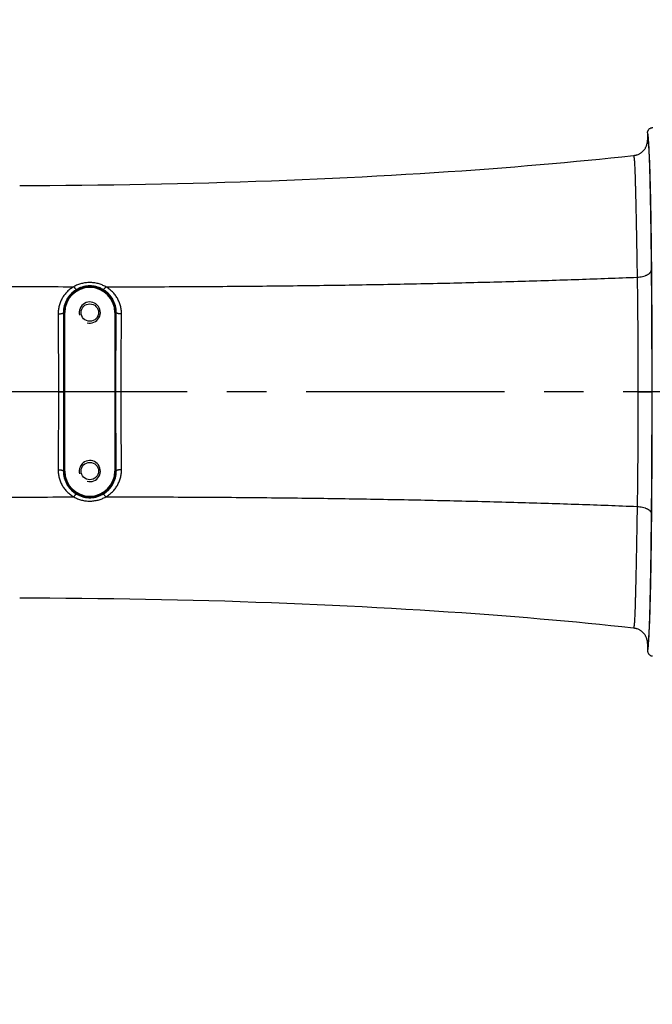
# Model space of a CAD drawing. Header units: millimetres. Extents: x 5828 to 6704, y 123 to 421.
# Tile 188 of 256: x 6547 to 6553, y 209 to 218. Entities that reach past the tile are written whole.
import ezdxf

# ---------------------------------------------------------------- set-up
doc = ezdxf.new("R2010")
doc.units = ezdxf.units.MM
doc.linetypes.add('CENTER', pattern=[0.6, 0.375, -0.075, 0.075, -0.075])
for name, color, linetype in [('中心线', 7, 'Continuous'), ('外形图', 7, 'Continuous'), ('尺寸标注', 7, 'Continuous'), ('运动范围', 7, 'Continuous')]:
    doc.layers.add(name, color=color, linetype=linetype)
doc.styles.add('微软雅黑', font='msyh.ttc', dxfattribs={"height": 1.5})
doc.dimstyles.new('尺寸标注_1_20比例', dxfattribs={"dimtxt": 1.5, "dimasz": 1.25, "dimexe": 0.5, "dimexo": 0.4, "dimgap": 0.5, "dimtad": 1, "dimdec": 1, "dimlfac": 20, "dimdsep": 46, "dimtxsty": '微软雅黑', "dimcen": 0.09, "dimadec": 0, "dimazin": 0, "dimtp": 0.01, "dimtm": 0.01, "dimtfac": 1, "dimtdec": 1, "dimtofl": 0, "dimtmove": 0, "dimatfit": 3, "dimfxl": 1, "dimtolj": 1, "dimarcsym": 0})

# ---------------------------------------------------------------- blocks, each defined once
blk = doc.blocks.new('*D1145')
at = {"layer": 'Defpoints', "color": 0}
for p in [(6564.9775, 227.1499), (6618.6004, 224.7716), (6488.2514, 214.3423), (6559.4529, 214.3423), (6635.7237, 214.3423)]:
    blk.add_point(p, dxfattribs=at)
at = {"layer": '尺寸标注', "color": 0, "lineweight": -2}
blk.add_arc((6559.4529, 214.3423), 13.9483, 15.13637, 174.86363, dxfattribs=at)
at = {"layer": '尺寸标注', "color": 0}
for points in [[(6572.7139, 217.9391), (6573.1206, 218.0298), (6573.1893, 216.7644)], [(6545.3524, 215.6004), (6545.7687, 215.5817), (6545.5045, 214.3423)]]:
    blk.add_solid(points, dxfattribs=at)
at = {"layer": '尺寸标注', "color": 0, "insert": (6557.2583, 229.4032), "char_height": 1.5, "attachment_point": 5, "rotation": 8.29035, "style": '微软雅黑'}
blk.add_mtext('\\A1;{\\fAlibaba PuHuiTi 3.0 55 Regular|b0|i0|c134|p18;-\\A1;170%%d}', dxfattribs=at)
blk = doc.blocks.new('*D1146')
at = {"layer": 'Defpoints', "color": 0}
for p in [(6488.2514, 214.3423), (6559.4529, 214.3423), (6635.7237, 214.3423), (6618.6004, 203.913), (6564.9841, 201.5194)]:
    blk.add_point(p, dxfattribs=at)
at = {"layer": '尺寸标注', "color": 0, "lineweight": -2}
blk.add_arc((6559.4529, 214.3423), 13.965, 185.13022, 344.86978, dxfattribs=at)
at = {"layer": '尺寸标注', "color": 0}
for points in [[(6545.7519, 213.1029), (6545.3356, 213.0842), (6545.4878, 214.3423)], [(6573.1371, 210.6519), (6572.7305, 210.7426), (6573.2057, 211.9173)]]:
    blk.add_solid(points, dxfattribs=at)
at = {"layer": '尺寸标注', "color": 0, "insert": (6555.4094, 202.3101), "char_height": 1.5, "attachment_point": 5, "rotation": 341.42481, "style": '微软雅黑'}
blk.add_mtext('\\A1;{\\fAlibaba PuHuiTi 3.0 55 Regular|b0|i0|c134|p18;+\\A1;170%%d}', dxfattribs=at)

msp = doc.modelspace()

# ---------------------------------------------------------------- linework, layer by layer
at = {"layer": '中心线', "linetype": 'CENTER', "ltscale": 5}
msp.add_line((6635.7237, 214.3423), (6488.2514, 214.3423), dxfattribs=at)
at = {"layer": '外形图', "linetype": 'ByBlock'}
for p, q in [((6553.0779, 216.7923), (6553.0779, 216.7247)), ((6552.9479, 216.576), (6552.9452, 216.5757)), ((6552.9506, 216.5764), (6552.9479, 216.576)), ((6552.9533, 216.5768), (6552.9505, 216.5764)), ((6552.9559, 216.5773), (6552.9532, 216.5768)), ((6552.9586, 216.5779), (6552.9559, 216.5773)), ((6552.9612, 216.5784), (6552.9585, 216.5778)), ((6552.9639, 216.5791), (6552.9612, 216.5784)), ((6552.9665, 216.5797), (6552.9638, 216.579)), ((6552.9691, 216.5805), (6552.9664, 216.5797)), ((6552.9717, 216.5812), (6552.969, 216.5804)), ((6552.9742, 216.582), (6552.9716, 216.5812)), ((6552.9768, 216.5829), (6552.9741, 216.582)), ((6552.9791, 216.5837), (6552.9767, 216.5828)), ((6547.5534, 215.0923), (6547.5652, 215.0923)), ((6547.5585, 213.5923), (6547.5585, 215.0923)), ((6547.5652, 213.5923), (6547.5652, 215.0923)), ((6548.0405, 215.0923), (6548.0405, 213.5923)), ((6548.0524, 215.0923), (6548.0405, 215.0923)), ((6548.0472, 215.0923), (6548.0472, 213.5923)), ((6547.5059, 214.3423), (6547.5562, 214.3423)), ((6548.0996, 214.3423), (6548.0496, 214.3423)), ((6552.9873, 214.3423), (6553.1193, 214.3423)), ((6547.5534, 213.5923), (6547.5652, 213.5923)), ((6548.0524, 213.5923), (6548.0405, 213.5923)), ((6552.9559, 212.1073), (6552.9585, 212.1067)), ((6552.9585, 212.1067), (6552.9612, 212.1062)), ((6552.9612, 212.1062), (6552.9638, 212.1055)), ((6552.9638, 212.1055), (6552.9664, 212.1049)), ((6552.9664, 212.1049), (6552.969, 212.1041)), ((6552.969, 212.1042), (6552.9716, 212.1034)), ((6552.9716, 212.1034), (6552.9742, 212.1026)), ((6552.9741, 212.1026), (6552.9767, 212.1017)), ((6552.9767, 212.1017), (6552.9789, 212.101)), ((6552.9789, 212.101), (6552.9797, 212.1007)), ((6553.0779, 211.9599), (6553.0779, 211.8922)), ((6553.0779, 211.8923), (6553.0779, 211.8922))]:
    msp.add_line(p, q, dxfattribs=at)
for points in [[(6552.9452, 216.5757), (6552.8339, 216.5635), (6552.7304, 216.5525), (6552.6245, 216.5416), (6552.5164, 216.5309), (6552.4061, 216.5202), (6552.2936, 216.5097), (6552.1789, 216.4993), (6552.0621, 216.489), (6551.9433, 216.4789), (6551.8226, 216.469), (6551.6998, 216.4593), (6551.5752, 216.4498), (6551.4488, 216.4405), (6551.3207, 216.4314), (6551.1908, 216.4225), (6551.0592, 216.4139), (6550.9261, 216.4055), (6550.7913, 216.3973), (6550.6551, 216.3894), (6550.5175, 216.3818), (6550.3785, 216.3744), (6550.2382, 216.3674), (6550.0967, 216.3606), (6549.9541, 216.3541), (6549.8104, 216.3478), (6549.6657, 216.3419), (6549.5201, 216.3363), (6549.3736, 216.3311), (6549.2263, 216.3261), (6549.0784, 216.3215), (6548.9297, 216.3172), (6548.7806, 216.3132), (6548.6309, 216.3095), (6548.4809, 216.3062), (6548.3305, 216.3032), (6548.1798, 216.3006), (6548.029, 216.2983), (6547.8779, 216.2964), (6547.7269, 216.2948), (6547.5758, 216.2935), (6547.4247, 216.2926), (6547.2738, 216.292), (6547.1397, 216.2918)], [(6547.1397, 212.3928), (6547.2738, 212.3925), (6547.4247, 212.392), (6547.5758, 212.3911), (6547.7269, 212.3898), (6547.8779, 212.3882), (6548.029, 212.3863), (6548.1798, 212.384), (6548.3305, 212.3814), (6548.4809, 212.3784), (6548.6309, 212.3751), (6548.7806, 212.3714), (6548.9297, 212.3674), (6549.0784, 212.3631), (6549.2263, 212.3585), (6549.3736, 212.3535), (6549.5201, 212.3482), (6549.6657, 212.3426), (6549.8104, 212.3367), (6549.9541, 212.3305), (6550.0967, 212.324), (6550.2382, 212.3172), (6550.3785, 212.3101), (6550.5175, 212.3028), (6550.6551, 212.2952), (6550.7913, 212.2873), (6550.9261, 212.2791), (6551.0592, 212.2707), (6551.1908, 212.2621), (6551.3207, 212.2532), (6551.4488, 212.2441), (6551.5752, 212.2348), (6551.6998, 212.2253), (6551.8226, 212.2155), (6551.9433, 212.2056), (6552.0621, 212.1956), (6552.1789, 212.1853), (6552.2936, 212.1749), (6552.4061, 212.1644), (6552.5164, 212.1537), (6552.6245, 212.1429), (6552.7304, 212.1321), (6552.8339, 212.1211)], [(6552.8339, 212.1211), (6552.9452, 212.1089), (6552.9479, 212.1086), (6552.9506, 212.1082)], [(6552.9506, 212.1082), (6552.9532, 212.1077), (6552.9559, 212.1073), (6552.9585, 212.1067)]]:
    msp.add_lwpolyline(points, dxfattribs=at)
for centre in [(6547.8029, 215.0923), (6547.8029, 213.5923)]:
    msp.add_circle(centre, 0.0825, dxfattribs=at)
for centre, radius, start, end in [((6547.8029, 215.0923), 0.2443, 0, 180), ((6547.8029, 215.0923), 0.2376, 0, 180), ((6547.8029, 215.0923), 0.1, 255, 195), ((6547.8029, 213.5923), 0.1, 255, 195), ((6547.8029, 213.5923), 0.2443, 180, 0), ((6547.8029, 213.5923), 0.2376, 180, 0)]:
    msp.add_arc(centre, radius, start, end, dxfattribs=at)
for points, knots in [([(6553.0779, 216.7923), (6553.0779, 216.7939), (6553.078, 216.7969), (6553.0786, 216.8015), (6553.0797, 216.806), (6553.0817, 216.8118), (6553.0851, 216.8187), (6553.0907, 216.8261), (6553.0975, 216.8324), (6553.1054, 216.8373), (6553.1126, 216.8401), (6553.1185, 216.8414), (6553.1214, 216.8419), (6553.1228, 216.842)], [0, 0, 0, 0, 0.061983, 0.124778, 0.18785, 0.250772, 0.376584, 0.502383, 0.628174, 0.753941, 0.879502, 0.9423, 1, 1, 1, 1]), ([(6553.1206, 214.3406), (6553.1206, 214.4207), (6553.1205, 214.5802), (6553.1199, 214.8174), (6553.1189, 215.0501), (6553.1175, 215.276), (6553.1157, 215.4928), (6553.1136, 215.6985), (6553.1111, 215.8912), (6553.1087, 216.0427), (6553.1066, 216.156), (6553.1051, 216.2345), (6553.1034, 216.3085), (6553.1017, 216.3777), (6553.0999, 216.4421), (6553.0981, 216.5013), (6553.0963, 216.5554), (6553.0944, 216.6041), (6553.0924, 216.6473), (6553.0904, 216.685), (6553.0885, 216.7171), (6553.0867, 216.7402), (6553.0852, 216.7558), (6553.0842, 216.7654), (6553.0832, 216.7734), (6553.0823, 216.7793), (6553.0816, 216.7832), (6553.081, 216.7856), (6553.0805, 216.7876), (6553.08, 216.7892), (6553.0796, 216.7904), (6553.0792, 216.7911), (6553.0788, 216.7918), (6553.0783, 216.7923), (6553.0779, 216.7923)], [0, 0, 0, 0, 0.097951, 0.194963, 0.290104, 0.38245, 0.471119, 0.555246, 0.634031, 0.706705, 0.740531, 0.772577, 0.802761, 0.831008, 0.857252, 0.881435, 0.903497, 0.923382, 0.94104, 0.956435, 0.969534, 0.980304, 0.984806, 0.988716, 0.992036, 0.994764, 0.995906, 0.9969, 0.997749, 0.998458, 0.99903, 0.999266, 0.99947, 1, 1, 1, 1]), ([(6553.1228, 216.842), (6553.1238, 216.8421), (6553.1255, 216.8422), (6553.1272, 216.8423), (6553.1279, 216.8423)], [0, 0, 0, 0, 0.601151, 1, 1, 1, 1]), ([(6552.9795, 216.5838), (6552.9867, 216.5865), (6552.9971, 216.5912), (6553.0102, 216.5991), (6553.0227, 216.608), (6553.0369, 216.6208), (6553.049, 216.6356), (6553.0572, 216.6485), (6553.0645, 216.6619), (6553.0702, 216.6762), (6553.0742, 216.6909), (6553.0759, 216.7003), (6553.077, 216.7079), (6553.0777, 216.7154), (6553.0778, 216.721), (6553.0778, 216.7247)], [0, 0, 0, 0, 0.125208, 0.187859, 0.250511, 0.375721, 0.50092, 0.563562, 0.626203, 0.751393, 0.81404, 0.876655, 0.908034, 0.939383, 1, 1, 1, 1]), ([(6553.0779, 216.7247), (6553.0779, 216.7247), (6553.078, 216.7247), (6553.0782, 216.7247), (6553.0784, 216.7246), (6553.0786, 216.7245), (6553.0789, 216.7242), (6553.0793, 216.7237), (6553.0796, 216.723), (6553.08, 216.7222), (6553.0803, 216.7212), (6553.0808, 216.7197), (6553.0814, 216.7172), (6553.0821, 216.7139), (6553.0828, 216.7099), (6553.0835, 216.7052), (6553.0841, 216.6999), (6553.0848, 216.694), (6553.0855, 216.6874), (6553.0865, 216.6774), (6553.0876, 216.6633), (6553.089, 216.6445), (6553.0903, 216.6232), (6553.0922, 216.5899), (6553.0944, 216.5421), (6553.0969, 216.4775), (6553.0994, 216.4031), (6553.1017, 216.319), (6553.104, 216.2253), (6553.1061, 216.1226), (6553.108, 216.0113), (6553.1099, 215.8921), (6553.1116, 215.7656), (6553.1131, 215.6325), (6553.114, 215.5416), (6553.1144, 215.4952)], [0, 0, 0, 0, 0.000147, 0.000289, 0.000439, 0.000603, 0.000993, 0.001484, 0.002083, 0.002796, 0.003627, 0.00458, 0.006862, 0.009658, 0.01297, 0.016795, 0.021131, 0.025975, 0.031329, 0.037195, 0.050462, 0.065765, 0.083089, 0.102419, 0.147081, 0.199575, 0.259922, 0.328352, 0.40459, 0.488205, 0.578751, 0.67573, 0.778629, 0.886906, 1, 1, 1, 1]), ([(6552.9446, 216.5756), (6552.9447, 216.5756), (6552.945, 216.5756), (6552.9453, 216.5754), (6552.9457, 216.575), (6552.946, 216.5745), (6552.9463, 216.5738), (6552.9466, 216.573), (6552.947, 216.5721), (6552.9474, 216.5705), (6552.948, 216.5682), (6552.9486, 216.565), (6552.9493, 216.5611), (6552.9499, 216.5567), (6552.9505, 216.5517), (6552.9511, 216.5461), (6552.9517, 216.5399), (6552.9526, 216.5305), (6552.9536, 216.5172), (6552.9547, 216.4996), (6552.9558, 216.4796), (6552.9574, 216.4484), (6552.9591, 216.4037), (6552.9607, 216.3553), (6552.9619, 216.3121), (6552.9632, 216.2628), (6552.9649, 216.1954), (6552.9669, 216.108), (6552.9689, 216.0121), (6552.9711, 215.9083), (6552.9732, 215.7971), (6552.9753, 215.679), (6552.9775, 215.5549), (6552.9789, 215.4701), (6552.9796, 215.4268)], [0, 0, 0, 0, 0.000297, 0.000642, 0.001072, 0.001605, 0.002248, 0.003003, 0.003874, 0.004866, 0.007221, 0.010087, 0.013467, 0.017357, 0.021751, 0.02665, 0.032055, 0.037968, 0.051317, 0.066688, 0.084063, 0.103432, 0.148122, 0.200603, 0.229736, 0.26087, 0.329224, 0.405371, 0.488886, 0.57932, 0.676175, 0.778938, 0.887066, 1, 1, 1, 1]), ([(6552.9796, 215.4268), (6552.9885, 215.4273), (6553.006, 215.4289), (6553.0312, 215.4336), (6553.0508, 215.4392), (6553.0651, 215.4447), (6553.0748, 215.4492), (6553.0836, 215.454), (6553.0914, 215.4592), (6553.0981, 215.4647), (6553.1038, 215.4704), (6553.1083, 215.4764), (6553.1116, 215.4825), (6553.1138, 215.4888), (6553.1143, 215.4931), (6553.1144, 215.4952)], [0, 0, 0, 0, 0.165869, 0.325172, 0.474044, 0.543566, 0.609355, 0.671177, 0.728892, 0.782481, 0.832072, 0.877975, 0.920715, 0.96106, 1, 1, 1, 1]), ([(6553.1144, 215.4952), (6553.1152, 215.4039), (6553.1167, 215.2174), (6553.1182, 214.9327), (6553.1189, 214.6895), (6553.1193, 214.4917), (6553.1193, 214.3922), (6553.1193, 214.3423)], [0, 0, 0, 0, 0.237373, 0.485501, 0.740903, 0.870211, 1, 1, 1, 1]), ([(6547.9536, 215.3363), (6548.1818, 215.3362), (6548.6349, 215.3371), (6549.3086, 215.3415), (6549.9692, 215.3488), (6550.6137, 215.3591), (6551.2389, 215.372), (6551.842, 215.3876), (6552.4198, 215.4055), (6552.7961, 215.4194), (6552.9796, 215.4268)], [0, 0, 0, 0, 0.13619, 0.270412, 0.402037, 0.530445, 0.655041, 0.775246, 0.890458, 1, 1, 1, 1]), ([(6552.9796, 215.4268), (6552.9802, 215.3844), (6552.9815, 215.2987), (6552.9837, 215.1232), (6552.9853, 214.9441), (6552.9864, 214.7621), (6552.9869, 214.6464), (6552.9872, 214.5532), (6552.9873, 214.483), (6552.9873, 214.4127), (6552.9873, 214.3658), (6552.9873, 214.3423)], [0, 0, 0, 0, 0.11711, 0.237344, 0.485465, 0.612487, 0.740879, 0.80545, 0.870198, 0.935068, 1, 1, 1, 1]), ([(6544.4796, 215.3825), (6544.742, 215.3753), (6545.2691, 215.3628), (6546.0617, 215.3492), (6546.8567, 215.3403), (6547.3868, 215.3375), (6547.6515, 215.3368)], [0, 0, 0, 0, 0.248233, 0.498612, 0.74968, 1, 1, 1, 1]), ([(6547.6515, 215.3368), (6547.6401, 215.3303), (6547.6182, 215.3159), (6547.5886, 215.2901), (6547.5629, 215.2607), (6547.5413, 215.2283), (6547.5241, 215.1935), (6547.5117, 215.1567), (6547.5043, 215.1185), (6547.5028, 215.0927), (6547.5029, 215.0797)], [0, 0, 0, 0, 0.126496, 0.252265, 0.37741, 0.502082, 0.626477, 0.750805, 0.875259, 1, 1, 1, 1]), ([(6547.6772, 215.3102), (6547.6676, 215.3046), (6547.6492, 215.2921), (6547.6245, 215.27), (6547.603, 215.2451), (6547.5851, 215.2176), (6547.5709, 215.1882), (6547.5607, 215.1571), (6547.5546, 215.125), (6547.5533, 215.1032), (6547.5534, 215.0923)], [0, 0, 0, 0, 0.127044, 0.253081, 0.378259, 0.502793, 0.626959, 0.751049, 0.875323, 1, 1, 1, 1]), ([(6547.9536, 215.3363), (6547.9422, 215.3428), (6547.9186, 215.3543), (6547.8811, 215.3668), (6547.8421, 215.3744), (6547.8025, 215.377), (6547.7628, 215.3745), (6547.7239, 215.367), (6547.6865, 215.3546), (6547.6629, 215.3432), (6547.6515, 215.3368)], [0, 0, 0, 0, 0.124307, 0.249285, 0.37476, 0.50047, 0.626104, 0.751368, 0.876039, 1, 1, 1, 1]), ([(6547.6515, 215.3368), (6547.6529, 215.3348), (6547.6555, 215.3308), (6547.6596, 215.3254), (6547.6634, 215.3206), (6547.6665, 215.3171), (6547.6688, 215.3148), (6547.6704, 215.3134), (6547.6718, 215.3122), (6547.6731, 215.3112), (6547.6743, 215.3106), (6547.6754, 215.3102), (6547.6763, 215.31), (6547.6769, 215.3101), (6547.6772, 215.3102)], [0, 0, 0, 0, 0.194163, 0.374919, 0.538066, 0.679948, 0.741977, 0.797669, 0.846826, 0.88936, 0.925342, 0.955104, 0.979451, 1, 1, 1, 1]), ([(6547.929, 215.3101), (6547.9196, 215.3156), (6547.8999, 215.3254), (6547.8687, 215.3362), (6547.8362, 215.3428), (6547.8029, 215.345), (6547.7697, 215.3428), (6547.7372, 215.3362), (6547.7061, 215.3255), (6547.6865, 215.3157), (6547.6772, 215.3102)], [0, 0, 0, 0, 0.123973, 0.248927, 0.374635, 0.500706, 0.626659, 0.752041, 0.876533, 1, 1, 1, 1]), ([(6547.9536, 215.3363), (6547.9523, 215.3343), (6547.9496, 215.3305), (6547.9457, 215.3251), (6547.942, 215.3204), (6547.939, 215.317), (6547.9368, 215.3147), (6547.9353, 215.3133), (6547.934, 215.3121), (6547.9327, 215.3112), (6547.9316, 215.3105), (6547.9306, 215.3101), (6547.9297, 215.3099), (6547.9292, 215.31), (6547.929, 215.3101)], [0, 0, 0, 0, 0.195957, 0.377964, 0.541889, 0.684106, 0.74614, 0.801724, 0.850652, 0.892822, 0.928277, 0.957311, 0.98068, 1, 1, 1, 1]), ([(6548.0524, 215.0923), (6548.0525, 215.1031), (6548.0513, 215.1249), (6548.0452, 215.1569), (6548.0351, 215.1878), (6548.021, 215.2173), (6548.0031, 215.2447), (6547.9817, 215.2698), (6547.957, 215.2919), (6547.9386, 215.3044), (6547.929, 215.3101)], [0, 0, 0, 0, 0.124291, 0.248239, 0.372099, 0.496162, 0.620739, 0.746118, 0.872501, 1, 1, 1, 1]), ([(6548.1023, 215.0793), (6548.1024, 215.0922), (6548.1008, 215.1181), (6548.0934, 215.1561), (6548.081, 215.1928), (6548.0639, 215.2276), (6548.0423, 215.26), (6548.0165, 215.2894), (6547.9869, 215.3153), (6547.965, 215.3298), (6547.9536, 215.3363)], [0, 0, 0, 0, 0.124459, 0.248676, 0.372842, 0.497168, 0.62188, 0.747176, 0.873192, 1, 1, 1, 1]), ([(6547.5029, 215.0797), (6547.5061, 215.0797), (6547.5125, 215.0799), (6547.5217, 215.0806), (6547.5302, 215.0818), (6547.5368, 215.0831), (6547.5414, 215.0843), (6547.5444, 215.0853), (6547.5469, 215.0863), (6547.5491, 215.0874), (6547.5509, 215.0886), (6547.5522, 215.0898), (6547.5531, 215.091), (6547.5534, 215.0919), (6547.5534, 215.0923)], [0, 0, 0, 0, 0.179547, 0.35316, 0.514783, 0.658922, 0.722977, 0.781047, 0.832787, 0.877999, 0.916691, 0.949197, 0.976391, 1, 1, 1, 1]), ([(6547.5029, 215.0797), (6547.5034, 215.0191), (6547.5042, 214.8972), (6547.5051, 214.7135), (6547.5056, 214.5594), (6547.5058, 214.4355), (6547.5059, 214.3734), (6547.5059, 214.3423)], [0, 0, 0, 0, 0.246571, 0.496021, 0.747372, 0.873561, 1, 1, 1, 1]), ([(6547.5534, 215.0923), (6547.5538, 215.0307), (6547.5546, 214.9066), (6547.5553, 214.7513), (6547.5557, 214.6261), (6547.556, 214.5317), (6547.5561, 214.4371), (6547.5562, 214.3739), (6547.5562, 214.3423)], [0, 0, 0, 0, 0.246569, 0.496019, 0.621508, 0.747372, 0.873562, 1, 1, 1, 1]), ([(6548.0496, 214.3423), (6548.0496, 214.3739), (6548.0496, 214.4371), (6548.0498, 214.5318), (6548.0501, 214.6262), (6548.0505, 214.7515), (6548.0512, 214.9068), (6548.052, 215.0307), (6548.0524, 215.0923)], [0, 0, 0, 0, 0.126519, 0.252792, 0.378725, 0.504256, 0.753675, 1, 1, 1, 1]), ([(6548.1023, 215.0793), (6548.0991, 215.0793), (6548.0928, 215.0795), (6548.0837, 215.0803), (6548.0752, 215.0815), (6548.0688, 215.0828), (6548.0643, 215.0841), (6548.0613, 215.0851), (6548.0588, 215.0862), (6548.0566, 215.0873), (6548.0549, 215.0885), (6548.0536, 215.0897), (6548.0527, 215.091), (6548.0524, 215.0919), (6548.0524, 215.0923)], [0, 0, 0, 0, 0.179434, 0.352657, 0.513758, 0.6574, 0.721265, 0.779211, 0.830914, 0.876198, 0.915097, 0.947969, 0.975705, 1, 1, 1, 1]), ([(6548.0996, 214.3423), (6548.0996, 214.3734), (6548.0997, 214.4355), (6548.0999, 214.5285), (6548.1001, 214.6213), (6548.1005, 214.7444), (6548.1012, 214.897), (6548.1019, 215.0188), (6548.1023, 215.0793)], [0, 0, 0, 0, 0.126522, 0.252791, 0.378723, 0.504253, 0.753672, 1, 1, 1, 1]), ([(6547.5059, 214.3423), (6547.5059, 214.3112), (6547.5058, 214.2491), (6547.5056, 214.1252), (6547.5051, 213.9711), (6547.5042, 213.7874), (6547.5034, 213.6655), (6547.5029, 213.6049)], [0, 0, 0, 0, 0.126439, 0.252629, 0.503979, 0.753429, 1, 1, 1, 1]), ([(6547.5562, 214.3423), (6547.5562, 214.3107), (6547.5561, 214.2475), (6547.556, 214.1529), (6547.5557, 214.0585), (6547.5553, 213.9333), (6547.5546, 213.7779), (6547.5538, 213.6539), (6547.5534, 213.5923)], [0, 0, 0, 0, 0.126438, 0.252628, 0.378492, 0.503981, 0.753431, 1, 1, 1, 1]), ([(6548.0524, 213.5923), (6548.052, 213.6539), (6548.0512, 213.7778), (6548.0505, 213.9331), (6548.0501, 214.0583), (6548.0498, 214.1528), (6548.0496, 214.2475), (6548.0496, 214.3107), (6548.0496, 214.3423)], [0, 0, 0, 0, 0.246324, 0.495744, 0.621275, 0.747208, 0.873481, 1, 1, 1, 1]), ([(6548.1023, 213.6053), (6548.1019, 213.6658), (6548.1012, 213.7876), (6548.1005, 213.9402), (6548.1001, 214.0633), (6548.0999, 214.1561), (6548.0997, 214.2491), (6548.0996, 214.3112), (6548.0996, 214.3423)], [0, 0, 0, 0, 0.246328, 0.495747, 0.621277, 0.747209, 0.873478, 1, 1, 1, 1]), ([(6552.9873, 214.3423), (6552.9873, 214.3188), (6552.9873, 214.2719), (6552.9873, 214.2016), (6552.9872, 214.1314), (6552.9869, 214.0382), (6552.9864, 213.9225), (6552.9853, 213.7405), (6552.9837, 213.5614), (6552.9815, 213.3859), (6552.9802, 213.3001), (6552.9796, 213.2578)], [0, 0, 0, 0, 0.064932, 0.129802, 0.19455, 0.259121, 0.387513, 0.514535, 0.762656, 0.88289, 1, 1, 1, 1]), ([(6553.0779, 211.8922), (6553.0783, 211.8922), (6553.0788, 211.8928), (6553.0792, 211.8934), (6553.0796, 211.8942), (6553.08, 211.8953), (6553.0805, 211.897), (6553.081, 211.899), (6553.0816, 211.9014), (6553.0823, 211.9053), (6553.0832, 211.9111), (6553.0842, 211.9192), (6553.0852, 211.9287), (6553.0867, 211.9443), (6553.0884, 211.9674), (6553.0904, 211.9994), (6553.0924, 212.037), (6553.0943, 212.0802), (6553.0962, 212.1288), (6553.0981, 212.1828), (6553.0999, 212.2419), (6553.1017, 212.3062), (6553.1034, 212.3753), (6553.105, 212.4491), (6553.1066, 212.5275), (6553.1087, 212.6407), (6553.1111, 212.792), (6553.1135, 212.9843), (6553.1157, 213.1898), (6553.1175, 213.4063), (6553.1189, 213.6319), (6553.1199, 213.8643), (6553.1205, 214.1013), (6553.1206, 214.2606), (6553.1206, 214.3406)], [0, 0, 0, 0, 0.000529, 0.000733, 0.000969, 0.00154, 0.002248, 0.003096, 0.00409, 0.005232, 0.007963, 0.011285, 0.015197, 0.019698, 0.030457, 0.043546, 0.058939, 0.076599, 0.096476, 0.118525, 0.142698, 0.168941, 0.197185, 0.227358, 0.259391, 0.293212, 0.365881, 0.444651, 0.52878, 0.617448, 0.709806, 0.804965, 0.902007, 1, 1, 1, 1]), ([(6553.1193, 214.3423), (6553.1193, 214.2427), (6553.1191, 214.045), (6553.1182, 213.7519), (6553.1167, 213.4672), (6553.1152, 213.2806), (6553.1144, 213.1894)], [0, 0, 0, 0, 0.259097, 0.514499, 0.762626, 1, 1, 1, 1]), ([(6547.5029, 213.6049), (6547.5028, 213.5919), (6547.5043, 213.566), (6547.5117, 213.5279), (6547.5241, 213.4911), (6547.5413, 213.4563), (6547.5629, 213.4239), (6547.5886, 213.3945), (6547.6182, 213.3687), (6547.6401, 213.3543), (6547.6515, 213.3478)], [0, 0, 0, 0, 0.124741, 0.249195, 0.373523, 0.497918, 0.62259, 0.747735, 0.873504, 1, 1, 1, 1]), ([(6547.5029, 213.6049), (6547.5061, 213.6049), (6547.5125, 213.6047), (6547.5217, 213.604), (6547.5302, 213.6028), (6547.5368, 213.6015), (6547.5414, 213.6003), (6547.5444, 213.5993), (6547.5469, 213.5982), (6547.5491, 213.5972), (6547.5509, 213.596), (6547.5522, 213.5948), (6547.5531, 213.5936), (6547.5534, 213.5927), (6547.5534, 213.5923)], [0, 0, 0, 0, 0.179547, 0.35316, 0.514783, 0.658921, 0.722977, 0.781047, 0.832787, 0.877998, 0.91669, 0.949196, 0.976391, 1, 1, 1, 1]), ([(6547.5534, 213.5923), (6547.5533, 213.5814), (6547.5546, 213.5596), (6547.5607, 213.5275), (6547.5709, 213.4964), (6547.5851, 213.467), (6547.603, 213.4395), (6547.6245, 213.4145), (6547.6492, 213.3925), (6547.6676, 213.38), (6547.6772, 213.3744)], [0, 0, 0, 0, 0.124677, 0.248951, 0.373041, 0.497207, 0.621741, 0.746919, 0.872956, 1, 1, 1, 1]), ([(6547.929, 213.3745), (6547.9386, 213.3802), (6547.957, 213.3927), (6547.9817, 213.4148), (6548.0031, 213.4399), (6548.021, 213.4673), (6548.0351, 213.4968), (6548.0452, 213.5277), (6548.0513, 213.5597), (6548.0525, 213.5814), (6548.0524, 213.5923)], [0, 0, 0, 0, 0.127499, 0.253882, 0.379261, 0.503838, 0.627901, 0.751761, 0.87571, 1, 1, 1, 1]), ([(6547.9536, 213.3483), (6547.965, 213.3548), (6547.9869, 213.3693), (6548.0165, 213.3952), (6548.0423, 213.4246), (6548.0639, 213.457), (6548.081, 213.4918), (6548.0934, 213.5285), (6548.1008, 213.5665), (6548.1024, 213.5924), (6548.1023, 213.6053)], [0, 0, 0, 0, 0.126808, 0.252824, 0.37812, 0.502832, 0.627159, 0.751324, 0.875542, 1, 1, 1, 1]), ([(6548.1023, 213.6053), (6548.0991, 213.6052), (6548.0928, 213.605), (6548.0837, 213.6043), (6548.0752, 213.6031), (6548.0688, 213.6017), (6548.0643, 213.6005), (6548.0613, 213.5995), (6548.0588, 213.5984), (6548.0566, 213.5973), (6548.0549, 213.5961), (6548.0536, 213.5949), (6548.0527, 213.5936), (6548.0524, 213.5927), (6548.0524, 213.5923)], [0, 0, 0, 0, 0.179434, 0.352657, 0.513759, 0.6574, 0.721266, 0.779212, 0.830915, 0.876198, 0.915097, 0.94797, 0.975705, 1, 1, 1, 1]), ([(6544.4796, 213.3021), (6544.742, 213.3093), (6545.2691, 213.3218), (6546.0617, 213.3354), (6546.8567, 213.3442), (6547.3868, 213.3471), (6547.6515, 213.3478)], [0, 0, 0, 0, 0.248233, 0.498612, 0.74968, 1, 1, 1, 1]), ([(6547.6515, 213.3478), (6547.6529, 213.3498), (6547.6555, 213.3538), (6547.6596, 213.3592), (6547.6634, 213.364), (6547.6665, 213.3675), (6547.6688, 213.3698), (6547.6704, 213.3712), (6547.6718, 213.3724), (6547.6731, 213.3733), (6547.6743, 213.374), (6547.6754, 213.3744), (6547.6763, 213.3746), (6547.6769, 213.3745), (6547.6772, 213.3744)], [0, 0, 0, 0, 0.19416, 0.374879, 0.538006, 0.679881, 0.741913, 0.79761, 0.846776, 0.889323, 0.925319, 0.955095, 0.979451, 1, 1, 1, 1]), ([(6547.6515, 213.3478), (6547.6629, 213.3414), (6547.6865, 213.33), (6547.7239, 213.3176), (6547.7628, 213.3101), (6547.8025, 213.3076), (6547.8421, 213.3102), (6547.8811, 213.3178), (6547.9186, 213.3303), (6547.9422, 213.3418), (6547.9536, 213.3483)], [0, 0, 0, 0, 0.123961, 0.248632, 0.373896, 0.49953, 0.62524, 0.750715, 0.875693, 1, 1, 1, 1]), ([(6547.6772, 213.3744), (6547.6865, 213.3689), (6547.7061, 213.3591), (6547.7372, 213.3484), (6547.7697, 213.3418), (6547.8029, 213.3395), (6547.8362, 213.3418), (6547.8687, 213.3484), (6547.8999, 213.3592), (6547.9196, 213.369), (6547.929, 213.3745)], [0, 0, 0, 0, 0.123467, 0.247959, 0.373341, 0.499294, 0.625365, 0.751073, 0.876028, 1, 1, 1, 1]), ([(6547.9536, 213.3483), (6547.9523, 213.3503), (6547.9496, 213.3541), (6547.9457, 213.3595), (6547.942, 213.3642), (6547.939, 213.3676), (6547.9368, 213.3699), (6547.9353, 213.3713), (6547.934, 213.3725), (6547.9327, 213.3734), (6547.9316, 213.3741), (6547.9306, 213.3745), (6547.9297, 213.3747), (6547.9292, 213.3746), (6547.929, 213.3745)], [0, 0, 0, 0, 0.195957, 0.377964, 0.541889, 0.684106, 0.746139, 0.801723, 0.850652, 0.892821, 0.928277, 0.95731, 0.98068, 1, 1, 1, 1]), ([(6547.9536, 213.3483), (6548.1818, 213.3484), (6548.6349, 213.3475), (6549.3086, 213.3431), (6549.9692, 213.3357), (6550.6137, 213.3255), (6551.2389, 213.3125), (6551.842, 213.297), (6552.4198, 213.2791), (6552.7961, 213.2652), (6552.9796, 213.2578)], [0, 0, 0, 0, 0.13619, 0.270412, 0.402037, 0.530445, 0.655041, 0.775246, 0.890458, 1, 1, 1, 1]), ([(6552.9796, 213.2578), (6552.9789, 213.2145), (6552.9775, 213.1297), (6552.9753, 213.0055), (6552.9732, 212.8875), (6552.9711, 212.7763), (6552.9689, 212.6725), (6552.9669, 212.5766), (6552.9649, 212.4891), (6552.9632, 212.4218), (6552.9619, 212.3725), (6552.9607, 212.3293), (6552.9591, 212.2808), (6552.9574, 212.2362), (6552.9558, 212.205), (6552.9547, 212.185), (6552.9536, 212.1674), (6552.9526, 212.1541), (6552.9517, 212.1447), (6552.9511, 212.1385), (6552.9505, 212.1329), (6552.9499, 212.1279), (6552.9493, 212.1235), (6552.9486, 212.1196), (6552.948, 212.1164), (6552.9474, 212.1141), (6552.947, 212.1125), (6552.9466, 212.1116), (6552.9463, 212.1108), (6552.946, 212.1101), (6552.9457, 212.1096), (6552.9453, 212.1092), (6552.945, 212.109), (6552.9447, 212.1089), (6552.9446, 212.109)], [0, 0, 0, 0, 0.112933, 0.221061, 0.323823, 0.420678, 0.511112, 0.594627, 0.670773, 0.739127, 0.770261, 0.799394, 0.851876, 0.896566, 0.915935, 0.93331, 0.948681, 0.962031, 0.967944, 0.973349, 0.978248, 0.982642, 0.986532, 0.989913, 0.992779, 0.995134, 0.996126, 0.996997, 0.997752, 0.998394, 0.998928, 0.999358, 0.999703, 1, 1, 1, 1]), ([(6552.9796, 213.2578), (6552.9885, 213.2573), (6553.006, 213.2557), (6553.0312, 213.251), (6553.0508, 213.2454), (6553.0651, 213.2399), (6553.0748, 213.2354), (6553.0836, 213.2306), (6553.0914, 213.2254), (6553.0981, 213.2199), (6553.1038, 213.2142), (6553.1083, 213.2082), (6553.1116, 213.2021), (6553.1138, 213.1958), (6553.1143, 213.1915), (6553.1144, 213.1894)], [0, 0, 0, 0, 0.165869, 0.325172, 0.474044, 0.543566, 0.609355, 0.671177, 0.728892, 0.782481, 0.832072, 0.877975, 0.920715, 0.96106, 1, 1, 1, 1]), ([(6553.1144, 213.1894), (6553.114, 213.143), (6553.1131, 213.0521), (6553.1116, 212.919), (6553.1099, 212.7925), (6553.108, 212.6733), (6553.1061, 212.562), (6553.104, 212.4593), (6553.1017, 212.3656), (6553.0994, 212.2814), (6553.0969, 212.2071), (6553.0944, 212.1425), (6553.0922, 212.0947), (6553.0903, 212.0614), (6553.089, 212.0401), (6553.0876, 212.0213), (6553.0865, 212.0072), (6553.0855, 211.9972), (6553.0848, 211.9906), (6553.0841, 211.9847), (6553.0835, 211.9794), (6553.0828, 211.9747), (6553.0821, 211.9707), (6553.0814, 211.9673), (6553.0808, 211.9649), (6553.0803, 211.9633), (6553.08, 211.9624), (6553.0796, 211.9616), (6553.0793, 211.9609), (6553.0789, 211.9604), (6553.0786, 211.9601), (6553.0784, 211.9599), (6553.0782, 211.9599), (6553.078, 211.9599), (6553.0779, 211.9599), (6553.0779, 211.9599)], [0, 0, 0, 0, 0.113094, 0.221371, 0.32427, 0.421249, 0.511796, 0.59541, 0.671651, 0.740081, 0.80042, 0.852922, 0.89758, 0.916912, 0.934235, 0.949539, 0.962806, 0.968671, 0.974025, 0.978869, 0.983205, 0.98703, 0.990342, 0.993138, 0.995421, 0.996374, 0.997204, 0.997917, 0.998517, 0.999007, 0.999397, 0.999561, 0.999711, 0.999853, 1, 1, 1, 1]), ([(6553.0778, 211.9599), (6553.0778, 211.9636), (6553.0777, 211.9692), (6553.077, 211.9767), (6553.076, 211.9842), (6553.0742, 211.9936), (6553.0702, 212.0083), (6553.0645, 212.0226), (6553.0573, 212.036), (6553.0491, 212.0489), (6553.037, 212.0637), (6553.0228, 212.0765), (6553.0103, 212.0854), (6552.9973, 212.0933), (6552.9868, 212.098), (6552.9797, 212.1007)], [0, 0, 0, 0, 0.060626, 0.091972, 0.123352, 0.185967, 0.248614, 0.373803, 0.436444, 0.499086, 0.624285, 0.749494, 0.812146, 0.874796, 1, 1, 1, 1]), ([(6553.0779, 211.8922), (6553.0779, 211.8907), (6553.078, 211.8877), (6553.0786, 211.8831), (6553.0797, 211.8786), (6553.0817, 211.8728), (6553.0851, 211.8658), (6553.0907, 211.8584), (6553.0976, 211.8522), (6553.1055, 211.8473), (6553.1127, 211.8445), (6553.1185, 211.8431), (6553.1215, 211.8427), (6553.1229, 211.8426)], [0, 0, 0, 0, 0.061975, 0.124768, 0.187831, 0.250747, 0.376546, 0.502331, 0.62811, 0.753866, 0.879428, 0.942188, 1, 1, 1, 1])]:
    msp.add_open_spline(points, degree=3, knots=knots, dxfattribs=at)
at = {"layer": '运动范围'}
msp.add_arc((6559.4529, 214.3423), 60.06, 10, 350, dxfattribs=at)

# ---------------------------------------------------------------- dimensions: what is measured, and where the dimension line sits
at = {"layer": '尺寸标注'}
for base, line2, text, picture, middle in [((6564.9775, 227.1499), ((6559.4529, 214.3423), (6618.6004, 224.7716)), '\\A1;{\\fAlibaba PuHuiTi 3.0 55 Regular|b0|i0|c134|p18;-<>}', '*D1145', (6557.4417, 228.1449)), ((6564.9841, 201.5194), ((6559.4529, 214.3423), (6618.6004, 203.913)), '\\A1;{\\fAlibaba PuHuiTi 3.0 55 Regular|b0|i0|c134|p18;+<>}', '*D1146', (6555.0043, 201.1047))]:
    dim = msp.add_angular_dim_2l(base=base, line1=((6635.7237, 214.3423), (6488.2514, 214.3423)), line2=line2, text=text, dimstyle='尺寸标注_1_20比例', dxfattribs=at)
    dim.commit()
    dim.dimension.update_dxf_attribs({"geometry": picture, "text_midpoint": middle, "dimtype": 162})

doc.saveas('drawing.dxf')
